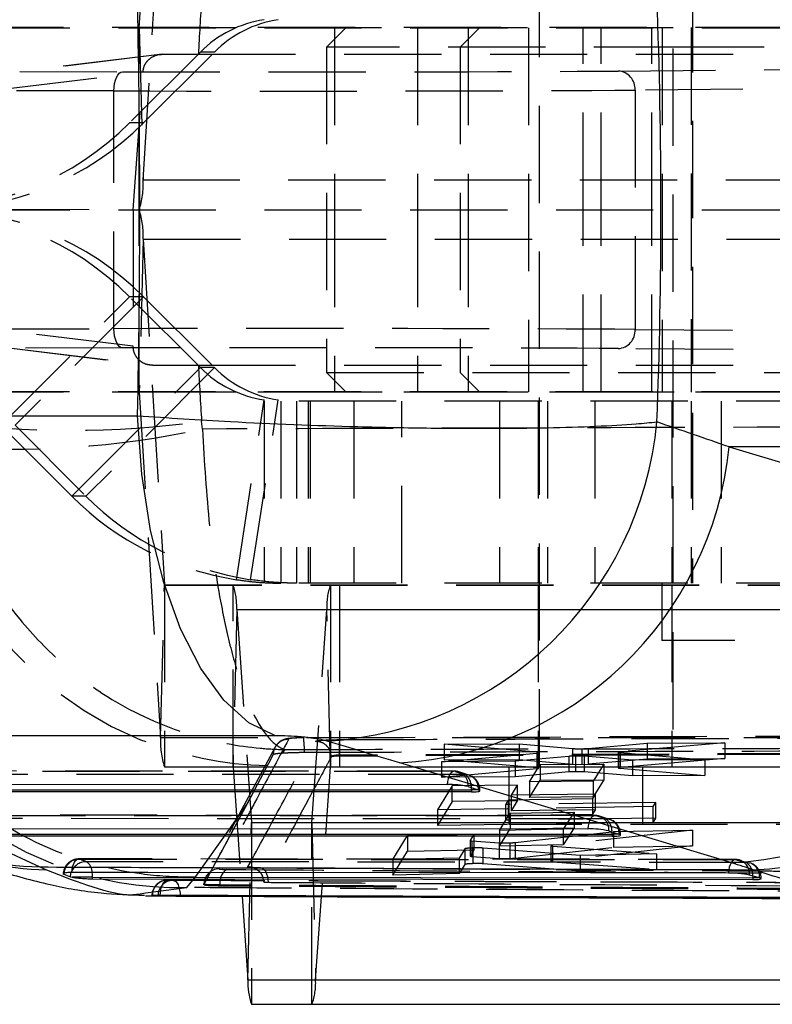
# Model space of a CAD drawing. Extents: x 66 to 759, y 83 to 592.
# Tile 5 of 23: x 333 to 353, y 83 to 109. Entities that reach past the tile are written whole.
import ezdxf

# ---------------------------------------------------------------- set-up
doc = ezdxf.new("R2010")
doc.units = 0
doc.header["$LTSCALE"] = 2
doc.linetypes.add('HIDDEN', pattern=[1.905, 1.27, -0.635])
doc.layers.get('0').update_dxf_attribs({"linetype": 'CONTINUOUS'})

msp = doc.modelspace()

# ---------------------------------------------------------------- linework, layer by layer
at = {"color": 7, "linetype": 'HIDDEN'}
for p, q in [((349.928129, 123.29573), (349.928129, 89.29573)), ((346.434528, 121.803163), (346.434528, 89.29573)), ((335.984611, 108.59735), (336.540168, 117.624804)), ((350.433481, 117.59573), (350.433481, 94.09573)), ((336.08845, 104.616657), (336.644003, 113.644111)), ((364.483386, 108.608231), (317.652111, 108.608231)), ((331.632366, 108.59573), (357.022168, 108.59573)), ((335.984395, 103.84573), (335.984395, 108.59573)), ((361.364218, 108.59735), (335.984611, 108.59735)), ((335.984611, 108.59735), (336.08845, 104.616657)), ((341.378277, 108.59573), (340.878276, 108.095731)), ((341.082366, 108.59573), (341.082366, 103.84573)), ((343.254542, 108.59573), (343.254542, 103.84573)), ((344.871878, 108.59573), (344.371879, 108.095731)), ((344.57672, 108.59573), (344.57672, 103.84573)), ((346.153278, 108.59573), (346.153278, 99.095731)), ((347.582366, 103.84573), (347.582366, 108.59573)), ((348.054543, 103.84573), (348.054543, 108.59573)), ((349.376721, 103.84573), (349.376721, 108.59573)), ((349.646879, 108.59573), (349.646879, 99.095731)), ((350.402232, 108.608231), (350.402232, 99.08323)), ((350.403277, 108.095731), (340.878276, 108.095731)), ((340.878276, 108.095731), (340.878276, 99.59573)), ((344.371879, 108.095731), (344.371879, 99.59573)), ((359.928277, 108.095731), (350.403277, 108.095731)), ((336.518844, 107.903258), (332.799418, 107.452718)), ((336.57919, 107.906919), (332.860829, 107.456508)), ((337.5819, 107.967051), (335.73099, 106.115653)), ((336.098713, 106.115653), (337.949624, 107.967051)), ((336.57919, 107.906919), (337.5294, 107.907217)), ((337.5294, 107.907217), (357.96187, 107.907217)), ((337.949624, 107.967051), (337.5819, 107.967051)), ((348.4981, 107.47082), (355.062753, 107.525796)), ((332.35106, 106.990012), (336.078582, 107.441532)), ((332.860829, 107.456508), (335.550891, 107.450924)), ((335.829151, 103.84576), (336.078582, 107.441532)), ((355.55863, 107.026255), (348.939661, 106.970825)), ((335.321614, 106.950928), (332.348754, 106.9571)), ((335.321614, 100.740532), (335.321614, 106.950928)), ((348.939661, 106.970825), (348.939661, 100.720636)), ((336.098713, 106.115653), (335.73099, 106.115653)), ((361.468054, 104.616657), (336.08845, 104.616657)), ((331.632366, 103.84573), (357.022168, 103.84573)), ((332.13607, 103.861519), (335.829151, 103.84576)), ((335.829151, 103.84576), (335.825244, 100.285064)), ((335.984395, 99.095731), (335.984395, 103.84573)), ((341.082366, 103.84573), (341.082366, 99.095731)), ((343.254542, 103.84573), (343.254542, 99.095731)), ((344.57672, 103.84573), (344.57672, 99.095731)), ((347.582366, 99.095731), (347.582366, 103.84573)), ((348.054543, 99.095731), (348.054543, 103.84573)), ((349.376721, 99.095731), (349.376721, 103.84573)), ((336.08845, 103.074804), (335.984611, 99.094111)), ((336.08845, 103.074804), (361.468054, 103.074804)), ((336.08845, 103.074804), (336.644003, 94.04735)), ((332.373121, 98.217051), (335.73099, 101.575808)), ((336.098713, 101.575808), (332.740845, 98.217051)), ((337.5819, 99.72441), (335.73099, 101.575808)), ((336.098713, 101.575808), (335.73099, 101.575808)), ((336.098713, 101.575808), (337.949624, 99.72441)), ((332.13607, 100.733919), (335.321614, 100.740532)), ((335.825244, 100.285064), (332.13607, 100.735887)), ((348.939661, 100.720636), (355.800557, 100.66318)), ((332.585046, 100.238364), (336.26672, 99.788457)), ((335.550891, 100.240537), (332.646982, 100.234509)), ((332.646982, 100.234509), (336.32767, 99.784722)), ((355.30598, 100.163628), (348.4981, 100.220641)), ((336.32767, 99.784722), (337.5294, 99.784244)), ((337.5294, 99.784244), (357.96187, 99.784244)), ((334.224032, 96.365653), (337.5819, 99.72441)), ((337.949624, 99.72441), (334.591752, 96.365653)), ((337.949624, 99.72441), (337.5819, 99.72441)), ((340.878276, 99.59573), (359.928277, 99.59573)), ((340.878276, 99.59573), (341.378277, 99.095731)), ((344.371879, 99.59573), (344.871878, 99.095731)), ((364.483386, 99.08323), (317.642754, 99.08323)), ((357.022168, 99.095731), (331.632366, 99.095731)), ((335.984611, 99.094111), (361.364218, 99.094111)), ((335.984611, 99.094111), (336.540168, 90.066657)), ((338.526582, 94.185534), (339.247403, 98.880493)), ((338.894305, 94.185534), (339.615127, 98.880493)), ((361.74281, 98.845731), (339.245783, 98.845731)), ((339.245783, 98.845731), (339.245783, 94.09573)), ((339.248752, 98.845731), (339.248752, 94.09573)), ((339.679679, 98.845731), (339.679679, 94.09573)), ((340.093365, 98.845731), (340.093365, 94.09573)), ((340.396879, 98.845731), (340.396879, 94.09573)), ((340.44615, 98.845731), (340.44615, 94.09573)), ((341.593226, 98.845731), (341.593226, 94.09573)), ((342.846652, 94.09573), (342.846652, 98.845731)), ((345.39688, 98.845731), (345.39688, 94.09573)), ((346.403276, 98.845731), (346.403276, 94.09573)), ((346.646878, 98.845731), (346.646878, 94.09573)), ((347.887288, 98.845731), (347.887288, 94.09573)), ((349.896879, 98.845731), (349.896879, 94.09573)), ((350.402232, 98.845731), (350.402232, 94.09573)), ((351.18732, 98.845731), (351.18732, 94.09573)), ((337.633526, 98.120728), (337.613372, 98.323947)), ((334.224032, 96.365653), (332.373121, 98.217051)), ((332.740845, 98.217051), (334.591752, 96.365653)), ((334.591752, 96.365653), (334.224032, 96.365653)), ((336.540168, 90.066657), (336.644003, 94.04735)), ((336.644003, 94.04735), (362.023607, 94.04735)), ((336.644223, 94.04573), (362.023826, 94.04573)), ((336.644223, 94.04573), (336.644223, 89.29573)), ((338.434545, 89.29573), (338.434545, 94.04573)), ((361.74281, 94.09573), (339.245783, 94.09573)), ((340.978043, 94.04573), (340.978043, 89.29573)), ((341.211883, 94.04573), (341.211883, 89.29573)), ((346.403276, 94.04573), (346.403276, 89.29573)), ((349.63973, 94.09573), (349.63973, 92.59573)), ((349.896879, 94.04573), (349.896879, 89.29573)), ((338.529901, 93.408011), (338.434742, 89.294391)), ((338.529901, 93.408011), (363.909505, 93.408011)), ((338.529901, 93.408011), (338.915808, 87.847071)), ((340.496776, 87.847071), (340.882687, 93.408011)), ((340.977842, 89.294391), (340.882687, 93.408011)), ((340.882687, 93.408011), (363.966008, 93.408011)), ((359.164731, 92.59573), (349.63973, 92.59573)), ((336.540168, 90.066657), (361.919771, 90.066657)), ((339.536322, 89.814364), (337.720645, 86.425096)), ((339.732451, 89.660056), (339.795766, 89.75001)), ((343.949968, 89.889953), (345.908463, 89.89848)), ((346.378127, 89.678097), (343.949968, 89.889953)), ((343.949968, 89.889953), (343.949968, 89.484409)), ((345.908463, 89.89848), (345.908463, 89.493071)), ((345.908463, 89.89848), (347.300991, 89.775961)), ((347.300991, 89.775961), (347.300991, 89.369927)), ((347.546819, 89.770864), (347.546819, 89.364782)), ((347.711859, 89.778132), (349.254509, 89.912945)), ((347.711859, 89.778132), (347.711859, 89.372067)), ((351.283833, 89.921656), (348.550509, 89.688341)), ((349.254509, 89.912945), (351.283833, 89.921656)), ((349.254509, 89.912945), (349.254509, 89.507401)), ((351.283833, 89.921656), (351.283833, 89.515818)), ((341.003174, 89.563306), (341.001501, 89.561994)), ((353.635257, 89.643676), (341.214167, 89.603014)), ((353.635257, 89.619194), (341.214167, 89.576611)), ((341.214167, 89.603014), (341.214167, 89.603001)), ((341.214167, 89.576611), (341.214167, 89.603001)), ((343.88039, 89.432067), (346.367476, 89.658571)), ((343.949968, 89.484409), (345.908463, 89.493071)), ((347.203655, 89.57054), (345.803592, 89.446262)), ((345.908463, 89.493071), (347.300991, 89.369927)), ((346.367476, 89.658571), (346.367476, 89.252111)), ((346.378129, 89.678097), (346.378127, 89.271715)), ((346.422435, 89.262798), (346.422435, 89.66922)), ((347.203655, 89.57054), (347.203655, 89.163617)), ((347.382759, 89.578107), (347.382759, 89.171189)), ((348.868781, 89.468392), (347.611077, 89.57326)), ((347.611077, 89.57326), (347.611077, 89.166286)), ((347.711859, 89.372067), (349.254509, 89.507401)), ((348.494084, 89.677728), (348.494084, 89.271081)), ((348.537497, 89.669059), (348.537497, 89.262364)), ((348.537497, 89.669059), (350.756492, 89.481736)), ((348.550509, 89.688341), (348.550509, 89.281736)), ((351.283833, 89.515818), (348.550509, 89.281736)), ((349.254509, 89.507401), (351.283833, 89.515818)), ((336.644223, 89.29573), (362.023826, 89.29573)), ((338.434742, 89.294391), (338.668858, 85.920805)), ((338.434742, 89.294391), (362.069859, 89.294391)), ((338.810214, 88.342455), (339.326782, 89.315645)), ((339.326782, 89.315645), (339.337753, 89.33639)), ((340.591935, 83.733449), (340.977842, 89.294391)), ((340.977842, 89.294391), (366.357448, 89.294391)), ((345.803592, 89.446262), (343.88039, 89.432067)), ((343.88039, 89.432067), (343.88039, 89.025056)), ((343.88039, 89.025056), (346.367476, 89.252111)), ((346.378127, 89.271715), (343.949968, 89.484409)), ((345.640776, 89.29573), (345.640776, 87.795731)), ((345.803592, 89.446262), (345.803592, 89.039072)), ((346.175849, 88.905469), (346.456548, 89.35733)), ((346.456548, 89.35733), (348.121639, 89.370336)), ((346.456548, 89.35733), (346.456548, 88.949735)), ((348.121639, 89.370336), (347.840864, 88.923133)), ((348.121639, 89.370336), (348.121639, 88.962464)), ((348.537497, 89.262364), (350.756492, 89.073708)), ((350.756492, 89.481736), (348.868781, 89.468392)), ((348.868781, 89.468392), (348.868781, 89.060748)), ((349.13438, 89.29573), (349.13438, 87.795731)), ((350.756492, 89.481736), (350.756492, 89.073708)), ((344.211818, 89.184093), (329.619648, 89.190151)), ((329.64498, 89.186325), (344.237148, 89.180268)), ((344.502339, 89.096711), (329.817662, 89.102807)), ((345.803592, 89.039072), (343.88039, 89.025056)), ((344.237148, 89.180268), (344.502339, 89.096711)), ((344.59885, 89.08177), (344.333659, 89.165326)), ((347.203655, 89.163617), (345.803592, 89.039072)), ((348.868781, 89.060748), (347.611077, 89.166286)), ((350.756492, 89.073708), (348.868781, 89.060748)), ((344.156727, 88.801403), (343.774503, 88.17446)), ((345.869219, 88.820831), (344.156727, 88.801403)), ((344.156727, 88.392932), (344.156727, 88.801403)), ((345.705388, 88.55505), (345.869219, 88.820831)), ((345.869219, 88.411951), (345.869219, 88.820831)), ((346.175849, 88.496685), (346.456548, 88.949735)), ((347.840864, 88.923133), (346.175849, 88.905469)), ((346.175849, 88.905469), (346.175849, 88.496685)), ((346.456548, 88.949735), (348.121639, 88.962464)), ((348.121639, 88.962464), (347.840864, 88.51396)), ((347.840864, 88.923133), (347.840864, 88.51396)), ((344.849586, 88.694537), (344.882641, 88.694537)), ((344.88284, 88.672658), (344.88284, 88.694537)), ((345.634555, 88.440065), (347.831329, 88.469434)), ((347.902162, 88.582923), (345.705388, 88.55505)), ((345.705388, 88.145785), (345.705388, 88.55505)), ((347.840864, 88.51396), (346.175849, 88.496685)), ((347.831329, 88.469434), (347.902162, 88.582923)), ((347.831329, 88.059465), (347.831329, 88.469434)), ((347.902162, 88.173078), (347.902162, 88.582923)), ((344.156727, 88.392932), (343.774503, 87.765466)), ((349.412307, 88.257764), (343.774503, 88.17446)), ((345.869219, 88.411951), (344.156727, 88.392932)), ((345.557259, 88.314535), (345.634555, 88.440065)), ((349.482573, 88.369341), (345.557259, 88.314535)), ((345.557259, 87.90507), (345.557259, 88.314535)), ((345.634555, 88.030687), (345.634555, 88.440065)), ((345.705388, 88.145785), (345.869219, 88.411951)), ((349.412307, 88.257764), (349.482573, 88.369341)), ((349.412307, 87.847212), (349.412307, 88.257764)), ((349.482573, 87.958835), (349.482573, 88.369341)), ((347.885901, 88.026455), (332.012096, 88.033043)), ((332.037428, 88.029219), (347.911231, 88.022629)), ((343.774503, 88.17446), (343.774503, 87.765466)), ((345.397893, 87.637221), (345.678581, 88.091133)), ((345.557259, 87.90507), (345.634555, 88.030687)), ((349.482573, 87.958835), (345.557259, 87.90507)), ((345.634555, 88.030687), (347.831329, 88.059465)), ((345.678581, 88.091133), (347.343668, 88.116843)), ((345.678581, 88.091133), (345.678581, 87.68153)), ((347.902162, 88.173078), (345.705388, 88.145785)), ((347.343668, 88.116843), (347.062904, 87.667232)), ((347.343668, 88.116843), (347.343668, 87.706782)), ((347.831329, 88.059465), (347.902162, 88.173078)), ((347.911231, 88.022629), (348.176421, 87.939072)), ((348.272932, 87.92413), (348.007742, 88.007689)), ((349.412307, 87.847212), (349.482573, 87.958835)), ((348.176421, 87.939072), (332.21011, 87.9457)), ((338.820653, 83.733449), (338.915808, 87.847071)), ((338.915808, 87.847071), (364.295414, 87.847071)), ((338.916009, 87.84573), (364.295614, 87.84573)), ((338.916009, 87.84573), (338.916009, 83.095731)), ((340.496579, 83.095731), (340.496579, 87.84573)), ((340.496776, 87.847071), (340.591935, 83.733449)), ((340.496776, 87.847071), (364.295414, 87.847071)), ((349.412307, 87.847212), (343.774503, 87.765466)), ((355.165777, 87.795731), (345.640776, 87.795731)), ((345.678581, 87.68153), (347.343668, 87.706782)), ((347.343668, 87.706782), (347.062904, 87.25743)), ((342.609373, 86.87757), (342.993328, 87.50792)), ((342.993328, 87.50792), (344.728637, 87.540971)), ((342.993328, 87.50792), (342.993328, 87.099357)), ((344.728637, 87.540971), (344.626708, 87.375367)), ((344.728637, 87.540971), (344.728637, 87.131864)), ((345.397893, 87.227849), (345.678581, 87.68153)), ((347.062904, 87.667232), (345.397893, 87.637221)), ((345.397893, 87.637221), (345.397893, 87.227849)), ((345.80703, 87.322703), (348.377265, 87.608155)), ((350.439177, 87.644808), (346.782617, 87.245608)), ((347.062904, 87.667232), (347.062904, 87.25743)), ((348.377265, 87.608155), (350.439177, 87.644808)), ((348.377265, 87.608155), (348.377265, 87.198161)), ((348.523667, 87.536898), (348.556721, 87.536898)), ((348.556922, 87.515019), (348.556922, 87.536898)), ((350.439177, 87.644808), (350.439177, 87.234445)), ((344.626503, 87.374751), (344.626503, 86.965866)), ((344.626708, 87.375367), (344.626708, 86.966483)), ((344.669235, 87.366581), (344.669235, 86.957697)), ((344.669235, 87.366581), (345.38741, 87.313622)), ((344.697268, 87.177869), (344.697268, 86.769277)), ((347.502449, 86.985735), (344.960356, 87.176884)), ((344.960356, 87.176884), (344.960356, 86.768238)), ((345.38741, 87.313622), (345.38741, 86.904652)), ((347.062904, 87.25743), (345.397893, 87.227849)), ((345.664305, 87.313181), (345.664305, 86.904151)), ((345.80703, 87.322701), (345.80703, 86.913629)), ((345.80703, 86.913629), (348.377265, 87.198161)), ((346.735062, 87.235116), (346.735062, 86.826043)), ((346.782617, 87.245608), (346.745232, 87.23986)), ((346.776468, 87.227158), (346.776468, 86.818095)), ((346.776468, 87.227158), (349.494917, 87.027941)), ((346.782617, 87.245608), (346.782617, 86.836506)), ((350.439177, 87.234445), (346.782617, 86.836506)), ((348.377265, 87.198161), (350.439177, 87.234445)), ((342.609373, 86.470028), (342.993328, 87.099357)), ((342.993328, 87.099357), (344.728637, 87.131864)), ((344.492746, 87.157631), (344.34458, 86.916687)), ((344.492746, 87.157631), (344.492746, 86.749122)), ((344.728637, 87.131864), (344.626708, 86.966483)), ((344.669235, 86.957697), (345.38741, 86.904652)), ((349.494917, 87.027941), (347.502449, 86.985735)), ((347.502449, 86.985735), (347.502449, 86.577201)), ((349.494917, 87.027941), (349.494917, 86.619217)), ((351.560123, 86.878261), (334.404783, 86.896403)), ((346.186189, 86.613676), (339.166721, 86.661754)), ((344.34458, 86.916687), (342.609373, 86.87757)), ((342.609373, 86.87757), (342.609373, 86.470028)), ((344.34458, 86.916687), (344.34458, 86.508703)), ((344.492746, 86.749122), (344.34458, 86.508703)), ((347.502449, 86.577201), (344.960356, 86.768238)), ((346.782617, 86.836506), (346.745232, 86.830774)), ((346.776468, 86.818095), (349.494917, 86.619217)), ((337.226459, 86.14566), (337.466573, 86.429404)), ((346.19103, 86.60881), (339.152904, 86.656807)), ((344.34458, 86.508703), (342.609373, 86.470028)), ((349.494917, 86.619217), (347.502449, 86.577201)), ((337.674712, 86.229321), (337.674712, 86.219357)), ((337.675226, 86.221218), (337.675226, 86.230204)), ((338.095324, 86.184893), (338.095324, 86.212941)), ((352.195307, 86.397942), (352.230636, 86.397942)), ((352.231003, 86.379128), (352.231003, 86.397942)), ((336.147049, 86.008159), (337.226459, 86.14566)), ((337.052824, 85.926011), (336.642751, 85.926011)), ((337.052824, 85.923791), (337.052824, 85.926011)), ((342.484599, 85.904706), (350.430125, 85.871184)), ((340.591935, 83.733449), (365.971539, 83.733449))]:
    msp.add_line(p, q, dxfattribs=at)
at = {"color": 7, "linetype": 'CONTINUOUS'}
for p, q in [((323.17313, 98.467351), (335.938481, 98.467351)), ((360.277548, 97.653315), (351.396437, 97.653315)), ((351.396437, 97.653315), (360.075666, 95.039416)), ((339.541969, 90.109929), (326.776618, 90.109929)), ((327.554395, 89.400554), (333.38757, 86.683424)), ((351.468369, 86.786656), (342.789141, 89.400554)), ((329.436266, 88.843539), (344.028437, 88.837482)), ((344.576647, 88.780656), (344.841837, 88.697099)), ((329.977387, 88.700633), (344.662062, 88.694537)), ((344.662062, 88.642268), (329.977387, 88.648363)), ((344.662062, 88.694537), (344.662062, 88.642268)), ((331.828715, 87.686433), (347.70252, 87.679844)), ((332.369836, 87.543525), (348.336145, 87.536898)), ((348.336145, 87.484628), (332.369836, 87.491257)), ((348.25073, 87.623017), (348.51592, 87.539461)), ((348.336145, 87.536898), (348.336145, 87.484628)), ((333.38757, 86.683424), (333.564231, 86.607182)), ((334.015263, 86.497428), (334.18787, 86.42729)), ((334.18787, 86.42729), (334.228543, 86.41595)), ((334.762284, 86.41595), (334.228543, 86.41595)), ((334.762284, 86.374171), (334.762284, 86.41595)), ((352.189926, 86.399425), (351.92476, 86.47255)), ((334.762284, 86.374171), (352.010227, 86.354157)), ((352.010227, 86.397942), (352.010227, 86.354157)), ((352.195307, 86.397942), (352.189926, 86.399425)), ((336.147507, 85.931441), (337.067691, 85.927559)), ((336.325595, 85.935378), (336.473645, 85.928269)), ((337.067691, 85.927559), (338.801113, 85.920246)), ((338.668858, 85.920805), (338.820653, 83.733449)), ((338.801113, 85.920246), (342.484599, 85.904706)), ((338.820653, 83.733449), (364.200257, 83.733449)), ((338.916009, 83.095731), (364.295614, 83.095731))]:
    msp.add_line(p, q, dxfattribs=at)
at = {"color": 8, "linetype": 'CONTINUOUS'}
for p, q in [((344.662062, 88.694537), (344.66006, 88.754374)), ((344.849586, 88.694537), (344.662062, 88.694537)), ((348.336145, 87.536898), (348.334143, 87.596735)), ((348.523667, 87.536898), (348.336145, 87.536898)), ((352.008724, 86.45021), (352.010227, 86.397942)), ((352.197332, 86.397942), (352.010227, 86.397942)), ((337.052783, 85.938128), (337.052824, 85.926011))]:
    msp.add_line(p, q, dxfattribs=at)
at = {"color": 7, "linetype": 'HIDDEN', "flags": 128}
for points in [[(335.321614, 106.950928), (335.326159, 107.048231), (335.339298, 107.141813), (335.360536, 107.228096), (335.389053, 107.303781), (335.423762, 107.365975), (335.463335, 107.412298), (335.506258, 107.44098), (335.550891, 107.450924)], [(335.550891, 100.240537), (335.506258, 100.250481), (335.463335, 100.279163), (335.423762, 100.325486), (335.389053, 100.387679), (335.360536, 100.463365), (335.339298, 100.549648), (335.326159, 100.64323), (335.321614, 100.740532)], [(354.619549, 90.097281), (340.279137, 90.054458), (340.276749, 90.054451)], [(339.337753, 89.33639), (339.366609, 89.390973), (339.490147, 89.624892)], [(344.237148, 89.180268), (344.201086, 89.183416), (344.165423, 89.171173), (344.131516, 89.144005), (344.100652, 89.102942), (344.074001, 89.049544), (344.052581, 88.985839), (344.037195, 88.914245), (344.028437, 88.837482)], [(337.466573, 86.429404), (338.339263, 87.670857), (338.810214, 88.342455)], [(337.675226, 86.221218), (338.584816, 87.91971), (338.810214, 88.342455)], [(347.911231, 88.022629), (347.875166, 88.025777), (347.839504, 88.013534), (347.805598, 87.986365), (347.774732, 87.945303), (347.748084, 87.891905), (347.726661, 87.8282), (347.711278, 87.756608), (347.70252, 87.679844)], [(334.220713, 86.537164), (334.228845, 86.614236), (334.243638, 86.686418), (334.264529, 86.750967), (334.290729, 86.805435), (334.321236, 86.847758), (334.354901, 86.876325), (334.390441, 86.890059), (334.426509, 86.888433)], [(334.426509, 86.888433), (335.149129, 86.887727), (338.039605, 86.884979), (349.601455, 86.875133), (351.582877, 86.873606)], [(351.846752, 86.801209), (351.124141, 86.801888), (348.233688, 86.804677), (336.671827, 86.817024), (334.597883, 86.819468)], [(351.582877, 86.873606), (351.546829, 86.875666), (351.511273, 86.862374), (351.477556, 86.834235), (351.446958, 86.792316), (351.420639, 86.738208), (351.399593, 86.673958), (351.384621, 86.602004), (351.376291, 86.525073)], [(351.582877, 86.873606), (351.653261, 86.865699), (351.670369, 86.861359)], [(351.846752, 86.801209), (351.917201, 86.793285), (351.929277, 86.790323)], [(339.152908, 86.656807), (339.189319, 86.654661), (339.224754, 86.637085), (339.257853, 86.60475), (339.287346, 86.558895), (339.312108, 86.501276), (339.331185, 86.434104), (339.343847, 86.359948), (339.349614, 86.28165)], [(336.534494, 85.939799), (336.538935, 86.018717), (336.550297, 86.094333), (336.568141, 86.16375), (336.591785, 86.22431), (336.620325, 86.273693), (336.652668, 86.310009), (336.687574, 86.331865), (336.723705, 86.338427)], [(336.870471, 86.331995), (336.906356, 86.323647), (336.940771, 86.30017), (336.972402, 86.262459), (337.000051, 86.21195), (337.022664, 86.150562), (337.039379, 86.080633), (337.04956, 86.004822), (337.052783, 85.938128)]]:
    msp.add_lwpolyline(points, dxfattribs=at)
at = {"color": 7, "linetype": 'CONTINUOUS', "flags": 128}
for points in [[(339.541969, 90.109929), (338.849349, 90.451213), (338.193113, 91.042674), (337.592115, 91.86732), (337.063623, 92.901458), (336.622817, 94.115377), (336.282363, 95.474199), (336.052047, 96.938884), (335.938481, 98.467351)], [(351.376291, 86.525073), (350.663581, 86.525513), (347.773263, 86.527346), (336.211981, 86.535577), (334.220713, 86.537164)], [(334.762284, 86.41595), (343.344519, 86.406434), (352.010227, 86.397942)]]:
    msp.add_lwpolyline(points, dxfattribs=at)
at = {"color": 8, "linetype": 'CONTINUOUS', "flags": 128}
for points in [[(334.18787, 86.42729), (334.199814, 86.505473), (334.20963, 86.538851)], [(334.762284, 86.41595), (334.759274, 86.489644), (334.753813, 86.538112)]]:
    msp.add_lwpolyline(points, dxfattribs=at)
at = {"color": 7, "linetype": 'HIDDEN'}
for centre, radius, start, end in [((339.702788, 105.846823), 2.998922, 98.7341239, 135.0089116), ((340.070506, 105.846833), 2.998911, 98.7340567, 135.0089788), ((335.979906, 108.597153), 0.00471, 342.4121728, 2.389908), ((348.465767, 106.99729), 0.474632, 356.8034834, 86.0938379), ((330.252187, 111.592654), 7.746924, 270.0012972, 315.0094233), ((330.619904, 111.59267), 7.746939, 270.001316, 315.0093769), ((333.850702, 104.526209), 2.239575, 342.311463, 2.3145975), ((330.252187, 96.098806), 7.746924, 44.9905767, 89.9987028), ((330.619904, 96.098791), 7.746939, 44.9906231, 89.998684), ((333.850702, 103.165252), 2.239575, 357.6854025, 17.6885369), ((348.465767, 100.69417), 0.474632, 273.9061621, 3.1965166), ((339.702788, 101.844638), 2.998922, 224.9910884, 261.2658761), ((340.070506, 101.844628), 2.998911, 224.9910212, 261.2659433), ((335.979906, 99.094307), 0.00471, 357.610092, 17.5878272), ((334.198271, 122.810003), 24.723063, 262.0601059, 277.9398941), ((332.695813, 120.944446), 23.351727, 265.4899834, 282.2073136), ((339.463733, 98.493375), 9.157852, 185.2632076, 269.2117827), ((339.70299, 101.842906), 7.747211, 224.9910831, 261.2658931), ((340.070724, 101.842937), 7.747243, 224.991168, 261.2658481), ((337.044429, 95.314487), 9.170634, 185.3424193, 271.1373529), ((336.648717, 94.047165), 0.004718, 177.753435, 197.7033768), ((336.82526, 93.47911), 1.706124, 357.6116325, 19.3968834), ((342.587328, 93.47911), 1.706124, 160.6031166, 182.3883675), ((338.777563, 89.97616), 2.239225, 177.6838172, 197.69012), ((338.261327, 89.75813), 2.037088, 357.7385336, 8.3638564), ((338.431175, 89.294549), 0.003571, 357.4608908, 19.312174), ((340.981459, 89.294532), 0.00362, 160.6778917, 182.2371974), ((344.21165, 88.778094), 0.406, 72.5112736, 89.9762173), ((344.220272, 88.821911), 0.358755, 353.3966723, 87.3037349), ((344.485464, 88.738355), 0.358753, 353.3965257, 87.3040133), ((344.263585, 88.779211), 0.397253, 356.4153329, 53.0575082), ((344.47684, 88.694537), 0.406, 0, 72.5112736), ((347.885731, 87.620455), 0.406, 72.5112736, 89.9762173), ((347.894357, 87.664273), 0.358753, 353.3964737, 87.3040653), ((338.919442, 87.84693), 0.003637, 177.7858969, 199.2756343), ((340.493192, 87.846913), 0.003588, 340.735532, 2.5143684), ((348.159546, 87.580716), 0.358754, 353.3965776, 87.3039614), ((347.937655, 87.621567), 0.397264, 356.4162421, 53.0565989), ((348.150922, 87.536898), 0.406, 0, 72.5112736), ((334.404376, 86.485261), 0.406, 89.9445929, 180), ((334.426119, 86.477073), 0.41136, 89.9456389, 177.1637461), ((334.595106, 86.414414), 0.405063, 89.607111, 162.1092117), ((334.437736, 86.546826), 0.316197, 358.4206814, 59.5703286), ((351.559813, 86.470701), 0.406, 74.1985639, 89.9572843), ((351.551306, 86.505832), 0.374934, 354.9073055, 71.4847651), ((351.61806, 86.482805), 0.392022, 355.2305712, 54.3123057), ((351.825004, 86.397942), 0.406, 0, 75.1179802), ((351.815136, 86.431866), 0.376191, 355.052943, 72.3373981), ((338.079432, 86.23106), 0.404207, 91.3404045, 180.1213468), ((338.489572, 86.283319), 0.400481, 123.3379612, 190.1214248), ((336.719605, 85.932477), 0.406, 89.7750098, 180), ((336.727124, 85.93691), 0.401532, 90.4877999, 180.218466), ((336.874404, 85.931244), 0.40077, 90.5624018, 180.4254021), ((338.887304, 83.66235), 1.706113, 340.6030554, 2.3883796)]:
    msp.add_arc(centre, radius, start, end, dxfattribs=at)
at = {"color": 7, "linetype": 'CONTINUOUS'}
for centre, radius, start, end in [((340.332607, 99.169366), 9.216233, 273.4983043, 354.6317648), ((342.23694, 98.591389), 9.207408, 273.4382924, 354.1524169), ((350.916173, 95.977486), 9.207404, 273.4382634, 354.1524365), ((351.646836, 95.843651), 9.241043, 272.3483512, 353.9091609), ((344.063411, 86.502152), 2.335592, 77.3059094, 90.8579981), ((344.758805, 88.432982), 0.276861, 70.8590817, 72.548081), ((347.737486, 85.344483), 2.335623, 77.3059013, 90.8578135), ((348.434903, 87.281597), 0.270291, 70.8283942, 72.5581387), ((340.525284, 83.66235), 1.706113, 177.6116204, 199.3969446)]:
    msp.add_arc(centre, radius, start, end, dxfattribs=at)
at = {"color": 8, "linetype": 'CONTINUOUS'}
for centre, radius, start, end in [((333.586682, 94.935656), 8.254634, 245.0456145, 268.6178178), ((333.756534, 94.87082), 8.265875, 246.1744825, 268.6669064)]:
    msp.add_arc(centre, radius, start, end, dxfattribs=at)
at = {"color": 7, "linetype": 'HIDDEN'}
for centre, major_axis, ratio, start_param, end_param in [((397.870318, 103.84573), (0, 71.05), 0.850665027, 1.49300101, 1.51360137), ((339.97765, 107.489082), (9.65, 0.001687), 0.004359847, 4.235821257, 5.794493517), ((339.977738, 106.989087), (10.15, 0.001687), 0.004145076, 4.23582133, 5.79449359), ((339.977738, 100.702374), (10.15, -0.001687), 0.004145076, 0.488691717, 2.047363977), ((339.97765, 100.202379), (9.65, -0.001687), 0.004359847, 0.48869179, 2.04736405), ((397.870318, 103.84573), (0, 71.05), 0.850665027, 1.627991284, 1.648591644)]:
    msp.add_ellipse(centre, major_axis=major_axis, ratio=ratio, start_param=start_param, end_param=end_param, dxfattribs=at)
at = {"color": 7, "linetype": 'CONTINUOUS'}
for centre, major_axis, ratio, start_param, end_param in [((315.141504, 103.84573), (0, 71.05), 0.485176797, 4.634356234, 4.790421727), ((315.141504, 103.84573), (0, 71.05), 0.293551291, 4.636617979, 4.788159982), ((270.209903, 103.84573), (219.576036, -68.572096), 0.084709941, 1.218652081, 1.227885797), ((269.636182, 94.796802), (217.436537, -60.180249), 0.06693225, 1.246253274, 1.25548699), ((344.47684, 88.698399), (0.405987, -0.026133), 0.122359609, 5.194002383, 6.69861627), ((348.150922, 87.54076), (0.405987, -0.026133), 0.122359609, 5.194002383, 6.69861627), ((328.718205, 86.784786), (25.607471, -1.648537), 0.12236468, 0.435035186, 0.484844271)]:
    msp.add_ellipse(centre, major_axis=major_axis, ratio=ratio, start_param=start_param, end_param=end_param, dxfattribs=at)
at = {"color": 7, "linetype": 'HIDDEN'}
for points, knots in [([(336.078582, 107.441532), (336.087683, 107.496179), (336.105882, 107.605462), (336.199453, 107.747115), (336.330742, 107.851704), (336.465457, 107.900954), (336.550291, 107.905403), (336.57919, 107.906919)], [0, 0, 0, 0, 0.219330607, 0.438618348, 0.659396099, 0.883972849, 1, 1, 1, 1]), ([(336.32767, 99.784722), (336.27041, 99.790432), (336.155877, 99.801854), (336.003645, 99.890361), (335.890284, 100.019896), (335.83276, 100.16014), (335.827324, 100.250482), (335.825244, 100.285064)], [0, 0, 0, 0, 0.219321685, 0.438700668, 0.656124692, 0.868370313, 1, 1, 1, 1]), ([(357.857773, 98.181319), (354.460985, 98.172008), (347.71957, 98.153527), (340.978154, 98.131604), (337.633526, 98.120728)], [0, 0, 0, 0, 0.503868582, 1, 1, 1, 1]), ([(337.633526, 98.120728), (337.685126, 97.260405), (337.78418, 95.60891), (338.083101, 93.651552), (338.404151, 92.223694), (338.770473, 91.058708), (339.189299, 90.215685), (339.552693, 89.849838), (339.742466, 89.765404), (339.79428, 89.750439), (339.795766, 89.75001)], [0, 0, 0, 0, 0.196757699, 0.377700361, 0.505307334, 0.632939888, 0.80984655, 0.948060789, 0.998510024, 1, 1, 1, 1]), ([(330.859588, 97.665026), (331.060907, 96.81478), (331.447363, 95.182629), (332.668283, 93.287315), (333.991825, 91.926906), (335.510363, 90.839441), (337.255479, 90.085633), (338.775976, 89.797603), (339.572104, 89.753949), (339.789529, 89.750119), (339.795766, 89.75001)], [0, 0, 0, 0, 0.196757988, 0.377700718, 0.505307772, 0.632940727, 0.809847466, 0.94806104, 0.998509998, 1, 1, 1, 1]), ([(328.139795, 94.739545), (328.333489, 93.727547), (328.720876, 91.70355), (330.53621, 89.124575), (333.03041, 87.261737), (335.442608, 86.51667), (336.940747, 86.420095), (337.416184, 86.428512), (337.466573, 86.429404)], [0, 0, 0, 0, 0.223933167, 0.447866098, 0.671803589, 0.895748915, 0.988950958, 1, 1, 1, 1]), ([(338.526582, 94.185534), (338.677923, 94.164927), (338.960487, 94.126453), (339.326097, 94.102754), (339.582169, 94.095674), (339.646174, 94.095711), (339.679679, 94.09573)], [0, 0, 0, 0, 0.2760186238, 0.515347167, 0.7462971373, 1, 1, 1, 1]), ([(340.093365, 94.09573), (340.072479, 94.095737), (340.043951, 94.095747), (339.973148, 94.096446), (339.88719, 94.097845), (339.730851, 94.102806), (339.40088, 94.120177), (339.108369, 94.157916), (338.894305, 94.185534)], [0, 0, 0, 0, 0.205277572, 0.280395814, 0.360899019, 0.472678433, 0.614099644, 1, 1, 1, 1]), ([(339.893279, 90.028022), (339.594614, 89.469617), (339.178175, 88.691013), (338.569925, 87.560607), (338.260675, 86.988157), (338.069977, 86.635156)], [0, 0, 0, 0, 0.492937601, 0.687320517, 1, 1, 1, 1]), ([(339.490147, 89.624892), (339.49461, 89.669775), (339.5036, 89.76017), (339.572922, 89.880983), (339.676682, 89.973546), (339.790551, 90.021287), (339.865332, 90.026189), (339.893279, 90.028022)], [0, 0, 0, 0, 0.212907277, 0.428792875, 0.644676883, 0.867208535, 1, 1, 1, 1]), ([(340.277804, 90.055371), (340.275425, 90.055363), (340.220703, 90.055173), (340.109437, 90.053288), (339.95614, 90.044516), (339.861403, 90.037242), (339.740829, 90.003165), (339.652275, 89.960831), (339.616944, 89.913814), (339.609092, 89.903365)], [0, 0, 0, 0, 0.008746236, 0.201194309, 0.404751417, 0.645227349, 0.7787165, 0.950823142, 1, 1, 1, 1]), ([(340.276749, 90.05445), (340.235387, 90.054026), (340.151826, 90.053171), (340.038436, 90.048441), (339.951118, 90.041743), (339.903102, 90.034534), (339.896065, 90.029868), (339.893279, 90.028022)], [0, 0, 0, 0, 0.212857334, 0.430019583, 0.644680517, 0.859364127, 1, 1, 1, 1]), ([(340.593053, 89.964428), (340.593481, 89.964995), (340.597405, 89.970185), (340.634395, 89.980111), (340.75329, 89.992988), (340.927997, 90.002686), (341.098435, 90.007194), (341.197442, 90.00788), (341.227891, 90.00809)], [0, 0, 0, 0, 0.026315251, 0.241047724, 0.455797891, 0.690181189, 0.904719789, 1, 1, 1, 1]), ([(341.214167, 89.603014), (341.21417, 89.648661), (341.214175, 89.739955), (341.216523, 89.861572), (341.220453, 89.956446), (341.2246, 89.999441), (341.227234, 90.006364), (341.227891, 90.00809)], [0, 0, 0, 0, 0.224348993, 0.448702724, 0.673051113, 0.918474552, 1, 1, 1, 1]), ([(341.227891, 90.00809), (341.498299, 90.009044), (342.850341, 90.013813), (346.992146, 90.028054), (350.863544, 90.040168), (353.653308, 90.048898)], [0, 0, 0, 0, 0.065287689, 0.326437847, 1, 1, 1, 1]), ([(338.82297, 86.685287), (339.118806, 87.230931), (339.414983, 87.777203), (340.005397, 88.870761), (340.299394, 89.41791), (340.593053, 89.964428)], [0, 0, 0, 0, 0.4999999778, 0.5005762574, 1, 1, 1, 1]), ([(339.795766, 89.75001), (342.313767, 89.756323), (347.422283, 89.769132), (352.530917, 89.78049), (355.121493, 89.78625)], [0, 0, 0, 0, 0.4929024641, 1, 1, 1, 1]), ([(341.001501, 89.561994), (340.995092, 89.61431), (340.982171, 89.719793), (340.888065, 89.853175), (340.753087, 89.946747), (340.646398, 89.958534), (340.593053, 89.964428)], [0, 0, 0, 0, 0.2469822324, 0.4979866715, 0.7489932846, 1, 1, 1, 1]), ([(347.300991, 89.775961), (347.319944, 89.774677), (347.35785, 89.77211), (347.438631, 89.770295), (347.504206, 89.77025), (347.539909, 89.770764), (347.546819, 89.770864)], [0, 0, 0, 0, 0.308945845, 0.61791305, 0.926046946, 1, 1, 1, 1]), ([(347.546819, 89.770864), (347.575025, 89.771518), (347.631436, 89.772828), (347.684263, 89.775839), (347.707353, 89.777757), (347.711859, 89.778132)], [0, 0, 0, 0, 0.445940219, 0.891870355, 1, 1, 1, 1]), ([(341.001501, 89.561994), (340.995277, 89.550369), (340.9501, 89.465982), (340.74902, 89.090602), (340.169564, 88.010804), (339.625969, 87.005875), (339.23936, 86.291162)], [0, 0, 0, 0, 0.010643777, 0.077263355, 0.343742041, 1, 1, 1, 1]), ([(339.490147, 89.624892), (339.505693, 89.631615), (339.534473, 89.64406), (339.65465, 89.654519), (339.724642, 89.6595), (339.732451, 89.660056)], [0, 0, 0, 0, 0.510678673, 0.94540921, 1, 1, 1, 1]), ([(339.732451, 89.660056), (339.784515, 89.663219), (339.904354, 89.670498), (340.105639, 89.676325), (340.244698, 89.67736), (340.296829, 89.677747)], [0, 0, 0, 0, 0.324418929, 0.746738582, 1, 1, 1, 1]), ([(340.296829, 89.677747), (340.538231, 89.678476), (341.861246, 89.682469), (346.642012, 89.696589), (351.181459, 89.708688), (354.639269, 89.717905)], [0, 0, 0, 0, 0.0504947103, 0.2767380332, 1, 1, 1, 1]), ([(341.214167, 89.603001), (341.204119, 89.602791), (341.17093, 89.602096), (341.113568, 89.597599), (341.055295, 89.587897), (341.016401, 89.575687), (341.007321, 89.567189), (341.003174, 89.563306)], [0, 0, 0, 0, 0.09908692, 0.327306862, 0.577227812, 0.806865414, 1, 1, 1, 1]), ([(341.214167, 89.576611), (341.190933, 89.57636), (341.144464, 89.575857), (341.081553, 89.57321), (341.033169, 89.5695), (341.009876, 89.56596), (341.004574, 89.563861), (341.003174, 89.563306)], [0, 0, 0, 0, 0.229768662, 0.459546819, 0.688975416, 0.917813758, 1, 1, 1, 1]), ([(346.367476, 89.658571), (346.383075, 89.660267), (346.414271, 89.663658), (346.426802, 89.669361), (346.414219, 89.674376), (346.388984, 89.676977), (346.378129, 89.678097)], [0, 0, 0, 0, 0.266259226, 0.532514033, 0.798904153, 1, 1, 1, 1]), ([(347.382759, 89.578107), (347.354507, 89.577533), (347.297597, 89.576377), (347.238317, 89.573319), (347.211334, 89.571156), (347.203655, 89.57054)], [0, 0, 0, 0, 0.413586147, 0.833104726, 1, 1, 1, 1]), ([(347.611077, 89.57326), (347.597006, 89.574208), (347.56419, 89.57642), (347.492719, 89.578348), (347.426995, 89.578614), (347.390341, 89.578194), (347.382759, 89.578107)], [0, 0, 0, 0, 0.249297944, 0.58141095, 0.913416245, 1, 1, 1, 1]), ([(348.550509, 89.688341), (348.534704, 89.686683), (348.503094, 89.683365), (348.489727, 89.67775), (348.501526, 89.672776), (348.526602, 89.670185), (348.537497, 89.669059)], [0, 0, 0, 0, 0.265303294, 0.530612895, 0.796064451, 1, 1, 1, 1]), ([(337.675226, 86.230204), (337.865129, 86.583159), (338.417575, 87.609943), (338.96653, 88.6398), (339.326782, 89.315645)], [0, 0, 0, 0, 0.343748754, 1, 1, 1, 1]), ([(346.367476, 89.252111), (346.383075, 89.253811), (346.414272, 89.257213), (346.426802, 89.26294), (346.414219, 89.267975), (346.388983, 89.27059), (346.378129, 89.271715)], [0, 0, 0, 0, 0.266258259, 0.532513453, 0.798927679, 1, 1, 1, 1]), ([(348.550509, 89.281736), (348.534704, 89.280071), (348.503094, 89.276742), (348.489726, 89.271105), (348.501529, 89.266103), (348.526603, 89.263497), (348.537497, 89.262364)], [0, 0, 0, 0, 0.265302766, 0.530612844, 0.7960667, 1, 1, 1, 1]), ([(347.382759, 89.171189), (347.354099, 89.170606), (347.296781, 89.169441), (347.237705, 89.16636), (347.211045, 89.164213), (347.203655, 89.163617)], [0, 0, 0, 0, 0.419556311, 0.839090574, 1, 1, 1, 1]), ([(347.611077, 89.166286), (347.597007, 89.167241), (347.564192, 89.169468), (347.492721, 89.171415), (347.426996, 89.171693), (347.390342, 89.171275), (347.382759, 89.171189)], [0, 0, 0, 0, 0.249294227, 0.581406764, 0.913409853, 1, 1, 1, 1]), ([(344.697268, 87.177869), (344.669743, 87.176686), (344.614696, 87.17432), (344.549067, 87.169041), (344.504024, 87.163246), (344.496445, 87.159473), (344.492746, 87.157631)], [0, 0, 0, 0, 0.2526535, 0.505282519, 0.758560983, 1, 1, 1, 1]), ([(344.626708, 87.375367), (344.628051, 87.373541), (344.63056, 87.37013), (344.656971, 87.367707), (344.669235, 87.366581)], [0, 0, 0, 0, 0.53562812, 1, 1, 1, 1]), ([(344.960356, 87.176884), (344.942449, 87.17791), (344.906632, 87.179964), (344.828652, 87.180699), (344.755941, 87.179793), (344.712531, 87.178369), (344.697268, 87.177869)], [0, 0, 0, 0, 0.282585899, 0.565217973, 0.847132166, 1, 1, 1, 1]), ([(345.38741, 87.313622), (345.40593, 87.312609), (345.442972, 87.310583), (345.522419, 87.309911), (345.599257, 87.310903), (345.645883, 87.312536), (345.664305, 87.313181)], [0, 0, 0, 0, 0.274033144, 0.548080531, 0.821445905, 1, 1, 1, 1]), ([(345.664305, 87.313181), (345.691668, 87.314426), (345.747905, 87.316985), (345.786972, 87.320762), (345.80703, 87.322701)], [0, 0, 0, 0, 0.486550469, 1, 1, 1, 1]), ([(346.736986, 87.235116), (346.736375, 87.234816), (346.731913, 87.232624), (346.747152, 87.229819), (346.768764, 87.227857), (346.776468, 87.227158)], [0, 0, 0, 0, 0.092576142, 0.676506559, 1, 1, 1, 1]), ([(344.626708, 86.966483), (344.628051, 86.964658), (344.630561, 86.961252), (344.656971, 86.958824), (344.669235, 86.957697)], [0, 0, 0, 0, 0.535626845, 1, 1, 1, 1]), ([(334.597883, 86.819468), (334.572179, 86.829546), (334.515034, 86.85195), (334.457928, 86.875484), (334.426509, 86.888433)], [0, 0, 0, 0, 0.449816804, 1, 1, 1, 1]), ([(339.23936, 86.291162), (339.232409, 86.341278), (339.218012, 86.445061), (339.123348, 86.577218), (338.98537, 86.670372), (338.877103, 86.680315), (338.82297, 86.685287)], [0, 0, 0, 0, 0.237383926, 0.491588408, 0.745797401, 1, 1, 1, 1]), ([(339.152908, 86.656807), (339.095046, 86.657732), (338.979328, 86.659581), (338.865862, 86.668254), (338.823075, 86.677576), (338.822992, 86.683692), (338.82297, 86.685287)], [0, 0, 0, 0, 0.298228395, 0.59643246, 0.894775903, 1, 1, 1, 1]), ([(339.148467, 86.658543), (339.116654, 86.658828), (339.043602, 86.659482), (338.974177, 86.663199), (338.935521, 86.66666), (338.930286, 86.667654), (338.941977, 86.665647), (338.970355, 86.658245), (339.032294, 86.634582), (339.119737, 86.572587), (339.18728, 86.497415), (339.201292, 86.444029), (339.203389, 86.436039)], [0, 0, 0, 0, 0.1268520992, 0.2912897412, 0.40728359, 0.4800526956, 0.5356328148, 0.5881127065, 0.658764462, 0.8046128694, 0.9707584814, 1, 1, 1, 1]), ([(344.697268, 86.769277), (344.669744, 86.768102), (344.614697, 86.765752), (344.549075, 86.760499), (344.504018, 86.754721), (344.496443, 86.750958), (344.492746, 86.749122)], [0, 0, 0, 0, 0.252648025, 0.505275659, 0.75851818, 1, 1, 1, 1]), ([(344.960356, 86.768238), (344.942449, 86.769268), (344.906631, 86.771327), (344.828649, 86.772074), (344.755939, 86.771187), (344.712529, 86.769774), (344.697268, 86.769277)], [0, 0, 0, 0, 0.28258726, 0.565225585, 0.84715146, 1, 1, 1, 1]), ([(345.38741, 86.904652), (345.40593, 86.903637), (345.442972, 86.901606), (345.522421, 86.900914), (345.599259, 86.901894), (345.645885, 86.903512), (345.664305, 86.904151)], [0, 0, 0, 0, 0.274034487, 0.548088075, 0.821464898, 1, 1, 1, 1]), ([(345.664305, 86.904151), (345.691668, 86.90539), (345.747905, 86.907934), (345.786972, 86.911697), (345.80703, 86.913629)], [0, 0, 0, 0, 0.486551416, 1, 1, 1, 1]), ([(346.736986, 86.826043), (346.736375, 86.825744), (346.731913, 86.823558), (346.747149, 86.820753), (346.768763, 86.818794), (346.776468, 86.818095)], [0, 0, 0, 0, 0.092575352, 0.676501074, 1, 1, 1, 1]), ([(351.582877, 86.873606), (351.618561, 86.863571), (351.706486, 86.838843), (351.794473, 86.815235), (351.846752, 86.801209)], [0, 0, 0, 0, 0.405840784, 1, 1, 1, 1]), ([(337.723681, 86.423051), (337.702178, 86.377418), (337.67275, 86.31497), (337.679224, 86.247675), (337.680967, 86.229553)], [0, 0, 0, 0, 0.7307151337, 1, 1, 1, 1]), ([(338.069977, 86.635156), (338.069983, 86.634165), (338.070006, 86.630431), (338.096113, 86.62477), (338.164777, 86.619548), (338.234614, 86.618448), (338.269477, 86.617898)], [0, 0, 0, 0, 0.107578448, 0.405404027, 0.703175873, 1, 1, 1, 1]), ([(338.269477, 86.617898), (340.942971, 86.599875), (346.2895, 86.563832), (351.635942, 86.532349), (354.308934, 86.516609)], [0, 0, 0, 0, 0.500042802, 1, 1, 1, 1]), ([(353.228533, 86.564472), (352.987645, 86.565934), (350.641826, 86.580167), (348.295982, 86.595264), (346.19103, 86.60881)], [0, 0, 0, 0, 0.102688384, 1, 1, 1, 1]), ([(336.723705, 86.338427), (339.673386, 86.327156), (345.516174, 86.30483), (351.358927, 86.285664), (354.252018, 86.276174)], [0, 0, 0, 0, 0.504841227, 1, 1, 1, 1]), ([(336.870471, 86.331995), (336.853246, 86.332537), (336.804324, 86.334076), (336.755403, 86.336716), (336.723705, 86.338427)], [0, 0, 0, 0, 0.35208041, 1, 1, 1, 1]), ([(354.385558, 86.266395), (354.144669, 86.267211), (352.940227, 86.271293), (347.881513, 86.288849), (342.284045, 86.309776), (337.650112, 86.328795), (336.870471, 86.331995)], [0, 0, 0, 0, 0.041260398, 0.206300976, 0.866463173, 1, 1, 1, 1]), ([(338.095324, 86.212941), (338.095305, 86.212941), (338.018931, 86.21294), (337.876129, 86.214845), (337.72992, 86.219748), (337.675335, 86.225483), (337.675249, 86.229212), (337.675226, 86.230202)], [0, 0, 0, 0, 0.000072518, 0.297345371, 0.594798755, 0.892452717, 1, 1, 1, 1]), ([(338.095324, 86.184893), (338.021805, 86.186035), (337.874771, 86.188318), (337.730355, 86.199313), (337.675333, 86.211237), (337.675249, 86.219116), (337.675226, 86.221218)], [0, 0, 0, 0, 0.297199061, 0.594385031, 0.891809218, 1, 1, 1, 1]), ([(354.135459, 86.111482), (351.462112, 86.127249), (346.115417, 86.158782), (340.768689, 86.19489), (338.095324, 86.212944)], [0, 0, 0, 0, 0.499999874, 1, 1, 1, 1]), ([(354.135459, 86.08564), (351.462112, 86.101063), (346.115417, 86.131908), (340.768689, 86.167231), (338.095324, 86.184893)], [0, 0, 0, 0, 0.499999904, 1, 1, 1, 1]), ([(339.23936, 86.291162), (339.240663, 86.289746), (339.243363, 86.286812), (339.275476, 86.283569), (339.314996, 86.282023), (339.342254, 86.281729), (339.349614, 86.28165)], [0, 0, 0, 0, 0.2851182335, 0.5907903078, 0.8895158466, 1, 1, 1, 1]), ([(339.349614, 86.28165), (339.562, 86.280108), (340.737897, 86.271569), (345.428505, 86.238173), (349.906726, 86.209495), (353.421446, 86.186986)], [0, 0, 0, 0, 0.045278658, 0.250689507, 1, 1, 1, 1]), ([(355.203423, 86.035144), (352.657449, 86.04957), (347.479687, 86.078907), (341.487565, 86.11682), (338.041588, 86.140143), (337.226459, 86.14566)], [0, 0, 0, 0, 0.424811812, 0.8639420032, 1, 1, 1, 1])]:
    msp.add_open_spline(points, degree=3, knots=knots, dxfattribs=at)
at = {"color": 7, "linetype": 'CONTINUOUS'}
for points, knots in [([(335.938481, 98.467351), (336.734624, 98.41402), (338.560487, 98.291712), (341.25396, 98.189139), (344.097801, 98.131995), (346.734259, 98.138743), (348.592945, 98.21715), (349.332134, 98.289802), (349.508417, 98.307129)], [0, 0, 0, 0, 0.164434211, 0.37711134, 0.501420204, 0.718089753, 0.932769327, 1, 1, 1, 1]), ([(340.894973, 89.970307), (340.87757, 89.975231), (340.804873, 89.995805), (340.621319, 90.031457), (340.358289, 90.06532), (340.074206, 90.090951), (339.804441, 90.106961), (339.621693, 90.109027), (339.541969, 90.109929)], [0, 0, 0, 0, 0.068204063, 0.284920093, 0.501796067, 0.625538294, 0.836642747, 1, 1, 1, 1]), ([(330.421241, 87.31322), (330.496907, 87.27844), (331.09299, 87.004452), (332.12651, 86.621875), (333.568244, 86.223375), (334.844876, 85.986596), (335.734155, 85.955843), (336.118331, 85.942557)], [0, 0, 0, 0, 0.046894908, 0.369425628, 0.619377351, 0.835568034, 1, 1, 1, 1]), ([(333.38757, 86.683424), (335.698252, 86.673752), (341.108602, 86.651106), (347.319216, 86.627399), (351.219383, 86.613286), (352.025488, 86.610369)], [0, 0, 0, 0, 0.371616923, 0.870122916, 1, 1, 1, 1]), ([(334.220713, 86.537164), (334.213043, 86.537148), (334.165387, 86.537049), (334.087314, 86.534184), (334.020955, 86.524939), (333.993353, 86.516267), (333.999873, 86.510859), (334.000198, 86.510589)], [0, 0, 0, 0, 0.059118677, 0.367356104, 0.675587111, 0.983823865, 1, 1, 1, 1]), ([(334.228543, 86.41595), (334.255927, 86.410915), (334.310701, 86.400843), (334.433914, 86.388032), (334.570138, 86.378782), (334.683538, 86.374695), (334.743631, 86.374295), (334.762284, 86.374171)], [0, 0, 0, 0, 0.225511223, 0.451061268, 0.675866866, 0.899387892, 1, 1, 1, 1]), ([(351.92476, 86.47255), (351.903852, 86.477612), (351.859501, 86.488351), (351.750856, 86.503651), (351.619837, 86.516129), (351.48809, 86.523741), (351.41108, 86.524659), (351.376291, 86.525073)], [0, 0, 0, 0, 0.189105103, 0.401151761, 0.613206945, 0.825269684, 1, 1, 1, 1]), ([(352.010227, 86.354157), (352.048461, 86.354624), (352.124924, 86.355559), (352.203561, 86.363083), (352.220735, 86.371192), (352.229334, 86.375251)], [0, 0, 0, 0, 0.333047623, 0.66606348, 1, 1, 1, 1]), ([(352.226499, 86.379128), (352.226339, 86.38256), (352.226065, 86.388463), (352.204381, 86.395146), (352.195307, 86.397942)], [0, 0, 0, 0, 0.581515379, 1, 1, 1, 1]), ([(336.534494, 85.939799), (336.497379, 85.939862), (336.42144, 85.939992), (336.347212, 85.939043), (336.310994, 85.937875), (336.317045, 85.937006), (336.318427, 85.936807)], [0, 0, 0, 0, 0.293961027, 0.601462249, 0.908957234, 1, 1, 1, 1]), ([(336.473645, 85.928269), (336.488224, 85.927918), (336.517979, 85.927203), (336.588165, 85.926458), (336.634024, 85.926083), (336.642751, 85.926011)], [0, 0, 0, 0, 0.437488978, 0.892952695, 1, 1, 1, 1]), ([(354.062035, 85.879887), (353.823989, 85.880622), (352.622434, 85.884337), (347.566811, 85.900325), (341.962345, 85.919446), (337.3214, 85.936848), (336.534494, 85.939799)], [0, 0, 0, 0, 0.040743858, 0.20565769, 0.865313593, 1, 1, 1, 1]), ([(336.642751, 85.926011), (336.683257, 85.925725), (336.76427, 85.925151), (336.904054, 85.924455), (337.000277, 85.924016), (337.046928, 85.923816), (337.052824, 85.923791)], [0, 0, 0, 0, 0.3179972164, 0.6359984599, 0.9539979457, 1, 1, 1, 1]), ([(337.052824, 85.926011), (340.139994, 85.913599), (343.638055, 85.899536), (349.476136, 85.87801), (352.22708, 85.868512), (354.567134, 85.860433)], [0, 0, 0, 0, 0.528794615, 0.599175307, 1, 1, 1, 1]), ([(337.052824, 85.923791), (339.971882, 85.911632), (345.810002, 85.887313), (351.64809, 85.86642), (354.567134, 85.855974)], [0, 0, 0, 0, 0.499999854, 1, 1, 1, 1]), ([(350.430125, 85.871184), (351.64355, 85.865673), (353.119921, 85.858968), (354.590371, 85.854028), (354.852262, 85.853148)], [0, 0, 0, 0, 0.821896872, 1, 1, 1, 1])]:
    msp.add_open_spline(points, degree=3, knots=knots, dxfattribs=at)
at = {"color": 8, "linetype": 'CONTINUOUS'}
for points, knots in [([(333.564231, 86.607182), (334.39603, 86.28187), (335.451214, 85.869192), (336.025476, 85.98388), (336.147049, 86.008159)], [0, 0, 0, 0, 0.7882979, 1, 1, 1, 1]), ([(354.849923, 85.873492), (354.772427, 85.873586), (354.574371, 85.873826), (353.66609, 86.088667), (352.584684, 86.432548), (352.025488, 86.610369)], [0, 0, 0, 0, 0.236877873, 0.605388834, 1, 1, 1, 1])]:
    msp.add_open_spline(points, degree=3, knots=knots, dxfattribs=at)

doc.saveas('drawing.dxf')
